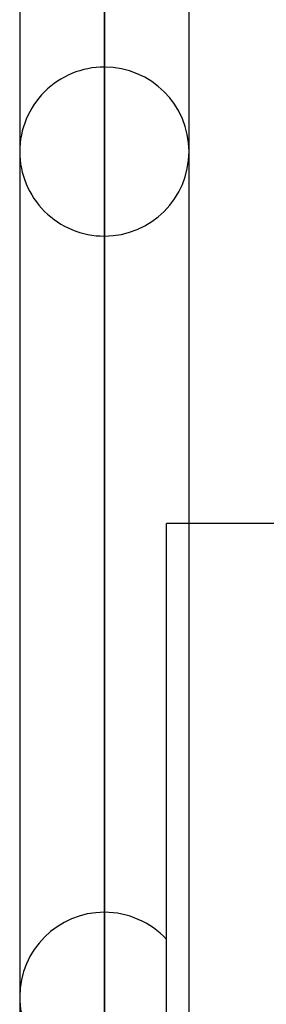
# Model space of a CAD drawing. Header units: millimetres. Extents: x -130 to 54, y -185 to 185.
# Tile 58 of 78: x -25.28 to -23.43, y 42.11 to 49.5. Entities that reach past the tile are written whole.
import ezdxf

# ---------------------------------------------------------------- set-up
doc = ezdxf.new("R2010")
doc.units = ezdxf.units.MM
doc.layers.add('MAIN-1', color=7, linetype='Continuous')
doc.layers.add('MAIN-2', color=7, linetype='Continuous')

msp = doc.modelspace()

# ---------------------------------------------------------------- linework, layer by layer
at = {"layer": 'MAIN-1'}
for p, q in [((-24.6475, 96.649), (-24.6475, 0)), ((-25.2825, 96.053), (-25.2825, 0)), ((-24.0125, 0), (-24.0125, 96.053)), ((-23.1712, 45.72), (-24.0125, 45.72))]:
    msp.add_line(p, q, dxfattribs=at)
at = {"layer": 'MAIN-2'}
for p, q in [((-24.6475, 0), (-24.6475, 96.649)), ((-24.6475, 95.8098), (-24.6475, 35.1758)), ((-24.6475, 0), (-24.6475, 95.8098)), ((-24.6475, 37.2714), (-24.6475, 49.149)), ((-24.6475, 47.879), (-24.6475, 36.4423)), ((-24.1812, 34.8314), (-24.1812, 45.72)), ((-24.0125, 45.72), (-24.1812, 45.72)), ((-24.6475, 32.8374), (-24.6475, 42.799))]:
    msp.add_line(p, q, dxfattribs=at)
for centre, start, end in [((-24.6475, 48.514), 89.99992, 179.99998), ((-24.6475, 48.514), 0, 89.99992), ((-24.6475, 48.514), 179.99998, 270.00008), ((-24.6475, 48.514), 270.00008, 0), ((-24.6475, 42.164), 89.99992, 179.99991), ((-24.6475, 42.164), 42.75583, 89.99992), ((-24.6475, 42.164), 179.99991, 270.00008)]:
    msp.add_arc(centre, 0.635, start, end, dxfattribs=at)

doc.saveas('drawing.dxf')
